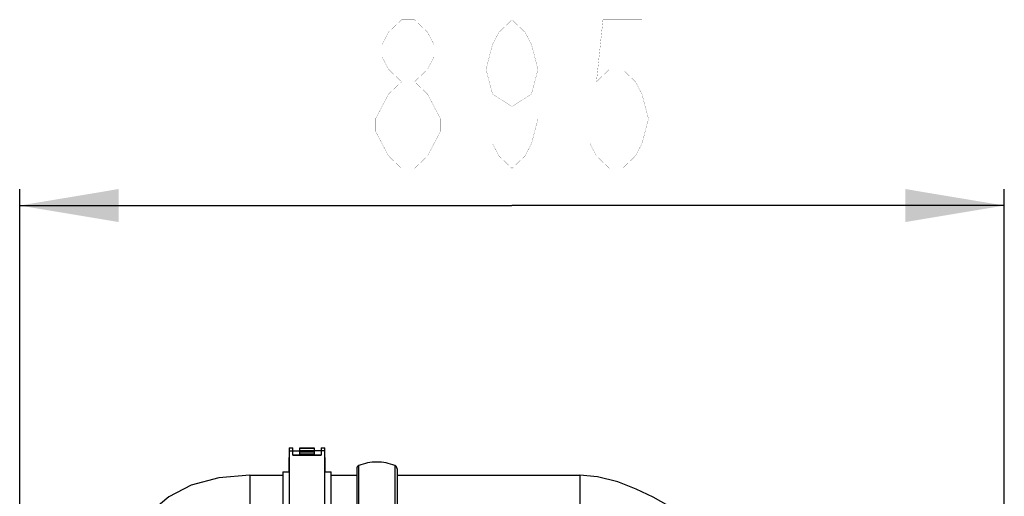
# Model space of a CAD drawing. Header units: millimetres. Extents: x 0 to 17835, y 0 to 12615.
# Tile 15 of 85: x 5377 to 6272, y 8168 to 8601. Entities that reach past the tile are written whole.
import ezdxf

# ---------------------------------------------------------------- set-up
doc = ezdxf.new("R2010")
doc.units = ezdxf.units.MM
doc.header["$LTSCALE"] = 980.925
doc.layers.get('0').update_dxf_attribs({"linetype": 'CONTINUOUS'})
for name, color, linetype in [('304109000042DXF_CONTINUOUS_LINE', 7, 'CONTINUOUS'), ('304109000043DXF_CONTINUOUS_LINE', 7, 'CONTINUOUS'), ('304109000100DXF_CONTINUOUS_LINE', 7, 'CONTINUOUS'), ('XIANLAN_DXF_CONTINUOUS_LINE', 7, 'CONTINUOUS'), ('运动范围-老_DXF_DIMENSION', 7, 'CONTINUOUS')]:
    doc.layers.add(name, color=color, linetype=linetype)
doc.styles.get("Standard").update_dxf_attribs({"font": 'txt', "width": 0.7})
doc.dimstyles.new('DIMSTYLE_3', dxfattribs={"dimtxt": 135, "dimasz": 90, "dimexe": 1, "dimexo": 0, "dimgap": 2.25, "dimtad": 1, "dimdsep": 46, "dimtxsty": 'Standard', "dimblk": '_FILLED', "dimblk1": '_FILLED', "dimblk2": '_FILLED', "dimcen": 0.09, "dimclrt": 5, "dimazin": 2, "dimtp": 0.8, "dimtm": 0.8, "dimtfac": 1, "dimtofl": 0, "dimtmove": 0, "dimatfit": 3, "dimldrblk": '_FILLED', "dimfxl": 0, "dimtolj": 1, "dimarcsym": 0})

# ---------------------------------------------------------------- blocks, each defined once
blk = doc.blocks.new('_FILLED')
at = {"color": 0, "linetype": 'ByBlock'}
blk.add_solid([(0, 0), (-1, 0.1667), (-1, -0.1667)], dxfattribs=at)
blk = doc.blocks.new('*D3')
at = {"layer": '运动范围-老_DXF_DIMENSION', "color": 2, "linetype": 'Continuous', "transparency": 16777216}
for p, q in [((5377.39, 6235.98), (5377.39, 8447.51)), ((6272.39, 6734.48), (6272.39, 8447.51)), ((5377.39, 8432.51), (5824.89, 8432.51)), ((6272.39, 8432.51), (5824.89, 8432.51))]:
    blk.add_line(p, q, dxfattribs=at)
at = {"layer": '运动范围-老_DXF_DIMENSION', "color": 2, "linetype": 'Continuous', "transparency": 16777216, "xscale": 90, "yscale": 90, "zscale": 90}
for p, rotation in [((5377.39, 8432.51), 179.9999999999), ((6272.39, 8432.51), 359.9999999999)]:
    blk.add_blockref('_FILLED', p, dxfattribs=dict(at, rotation=rotation))

msp = doc.modelspace()

# ---------------------------------------------------------------- linework, layer by layer
at = {"layer": '304109000042DXF_CONTINUOUS_LINE', "color": 7, "linetype": 'Continuous'}
for p, q in [((5622.349, 8212.315), (5622.054, 8195.415)), ((5622.454, 8212.315), (5622.349, 8212.315)), ((5622.454, 8212.415), (5622.454, 8109.441)), ((5622.454, 8212.415), (5625.554, 8212.415)), ((5625.554, 8205.621), (5625.554, 8212.415)), ((5625.554, 8209.615), (5631.854, 8209.615)), ((5631.854, 8212.115), (5631.854, 8206.615)), ((5631.854, 8212.115), (5645.254, 8212.115)), ((5645.254, 8206.615), (5645.254, 8212.115)), ((5651.554, 8209.615), (5645.254, 8209.615)), ((5651.554, 8212.415), (5651.554, 8205.621)), ((5651.554, 8212.415), (5654.654, 8212.415)), ((5654.654, 8130.843), (5654.654, 8212.415)), ((5654.759, 8212.315), (5654.654, 8212.315)), ((5655.054, 8195.415), (5654.759, 8212.315)), ((5651.554, 8205.831), (5625.554, 8205.831)), ((5625.554, 8205.621), (5651.554, 8205.621)), ((5645.254, 8206.615), (5631.854, 8206.615)), ((5622.054, 8195.415), (5622.054, 8190.415)), ((5655.054, 8190.415), (5655.054, 8195.415))]:
    msp.add_line(p, q, dxfattribs=at)
at = {"layer": '304109000042DXF_CONTINUOUS_LINE', "color": 9, "linetype": 'Continuous'}
for p, q in [((5622.454, 8209.72), (5625.554, 8209.72)), ((5645.254, 8212.101), (5631.854, 8212.101)), ((5631.854, 8209.827), (5645.254, 8209.827)), ((5645.254, 8208.376), (5631.854, 8208.376)), ((5654.654, 8209.72), (5651.554, 8209.72))]:
    msp.add_line(p, q, dxfattribs=at)
at = {"layer": '304109000042DXF_CONTINUOUS_LINE', "color": 7, "linetype": 'Continuous'}
for points, knots in [([(5622.364, 8190.475), (5622.371, 8190.795), (5622.396, 8191.655), (5622.397, 8192.518), (5622.454, 8193.056)], [0, 0, 0, 0, 0.3716822, 1, 1, 1, 1]), ([(5654.654, 8193.056), (5654.666, 8192.947), (5654.714, 8192.088), (5654.729, 8191.227), (5654.744, 8190.475)], [0, 0, 0, 0, 0.1267122, 1, 1, 1, 1])]:
    msp.add_open_spline(points, degree=3, knots=knots, dxfattribs=at)
at = {"layer": '304109000043DXF_CONTINUOUS_LINE', "color": 7, "linetype": 'Continuous'}
for p, q in [((5616.554, 8190.415), (5616.554, 8130.415)), ((5616.554, 8190.415), (5622.454, 8190.415)), ((5654.654, 8190.415), (5660.554, 8190.415)), ((5660.554, 8132.479), (5660.554, 8190.415))]:
    msp.add_line(p, q, dxfattribs=at)
at = {"layer": '304109000100DXF_CONTINUOUS_LINE', "color": 7, "linetype": 'Continuous'}
for p, q in [((5683.734, 8193.415), (5683.734, 8149.979)), ((5720.375, 8193.415), (5720.375, 8149.979))]:
    msp.add_line(p, q, dxfattribs=at)
at = {"layer": '304109000100DXF_CONTINUOUS_LINE', "color": 9, "linetype": 'Continuous'}
for p, q in [((5685.642, 8149.979), (5685.642, 8196.21)), ((5718.467, 8196.21), (5718.467, 8149.979))]:
    msp.add_line(p, q, dxfattribs=at)
at = {"layer": '304109000100DXF_CONTINUOUS_LINE', "color": 7, "linetype": 'Continuous'}
for centre, start, end in [((5686.734, 8193.415), 111.337575, 180), ((5717.375, 8193.415), 0, 68.662425)]:
    msp.add_arc(centre, 3, start, end, dxfattribs=at)
msp.add_open_spline([(5718.467, 8196.21), (5713.274, 8198.238), (5702.054, 8200.593), (5690.834, 8198.238), (5685.642, 8196.21)], degree=3, dxfattribs=at)
at = {"layer": 'XIANLAN_DXF_CONTINUOUS_LINE', "color": 7, "linetype": 'Continuous'}
for p, q in [((5616.554, 8190.415), (5616.554, 8130.415)), ((5586.554, 8187.415), (5616.554, 8187.415)), ((5660.554, 8187.415), (5683.734, 8187.415)), ((5720.375, 8187.415), (5886.554, 8187.415))]:
    msp.add_line(p, q, dxfattribs=at)
at = {"layer": 'XIANLAN_DXF_CONTINUOUS_LINE', "color": 9, "linetype": 'Continuous'}
msp.add_line((5586.554, 8187.384), (5586.554, 8133.446), dxfattribs=at)
at = {"layer": 'XIANLAN_DXF_CONTINUOUS_LINE', "color": 7, "linetype": 'Continuous'}
for points in [[(5586.555, 8187.384), (5558.513, 8185.226), (5533.355, 8178.496), (5512.865, 8167.882), (5496.111, 8153.576), (5482.656, 8135.251), (5472.876, 8113.231), (5466.953, 8088.918), (5464.26, 8063.024), (5464.123, 8035.84), (5466.016, 8007.266), (5469.584, 7976.71), (5474.611, 7943.566), (5480.732, 7908.098), (5487.356, 7871.149), (5493.797, 7833.515), (5499.331, 7795.836)], [(6029.247, 8115.349), (6022.166, 8121.164), (6013.334, 8128.128), (6003.254, 8135.717), (5992.16, 8143.636), (5980.13, 8151.691), (5967.141, 8159.723), (5953.064, 8167.567), (5937.777, 8174.926), (5921.053, 8181.341), (5902.655, 8185.984), (5886.555, 8187.406)]]:
    msp.add_lwpolyline(points, dxfattribs=at)
at = {"layer": 'XIANLAN_DXF_CONTINUOUS_LINE', "color": 9, "linetype": 'Continuous'}
msp.add_open_spline([(5886.554, 8187.415), (5886.547, 8185.142), (5886.554, 8177.196), (5886.615, 8165.995), (5886.437, 8154.169), (5886.908, 8145.561), (5885.795, 8139.31), (5887.337, 8135.232), (5886.547, 8134.18)], degree=3, knots=[0, 0, 0, 0, 0.1282017, 0.447674, 0.6303779, 0.7971716, 0.9258622, 1, 1, 1, 1], dxfattribs=at)
at = {"layer": '运动范围-老_DXF_DIMENSION', "color": 5, "linetype": 'Continuous', "const_width": 0.15}
for points in [[(5724.484, 8545.012), (5712.672, 8556.262), (5706.766, 8567.511), (5706.766, 8578.762), (5712.672, 8590.012), (5724.484, 8601.261), (5736.297, 8601.261), (5748.109, 8590.012), (5754.016, 8578.762), (5754.016, 8567.511), (5748.109, 8556.262), (5736.297, 8545.012)], [(5848.515, 8556.262), (5842.609, 8533.762), (5824.89, 8522.511), (5807.172, 8533.762), (5801.266, 8556.262), (5807.172, 8578.762), (5813.078, 8590.012), (5824.89, 8601.261), (5836.703, 8590.012), (5842.609, 8578.762), (5848.515, 8556.262), (5848.515, 8511.262), (5842.609, 8488.762), (5836.703, 8477.511), (5824.89, 8466.262), (5813.078, 8477.511), (5807.172, 8488.762)], [(5943.016, 8601.261), (5907.578, 8601.261), (5901.672, 8545.012), (5913.484, 8556.262), (5925.297, 8556.262), (5937.109, 8545.012), (5943.016, 8533.762), (5948.922, 8511.262), (5943.016, 8488.762), (5937.109, 8477.511), (5925.297, 8466.262), (5913.484, 8466.262), (5901.672, 8477.511), (5895.766, 8488.762)], [(5712.672, 8477.511), (5700.86, 8500.012), (5700.86, 8511.262), (5706.766, 8522.511), (5712.672, 8533.762), (5724.484, 8545.012), (5736.297, 8545.012), (5748.109, 8533.762)], [(5748.109, 8533.762), (5759.922, 8511.262), (5759.922, 8500.012), (5754.016, 8488.762), (5748.109, 8477.511), (5736.297, 8466.262), (5724.484, 8466.262)], [(5724.484, 8466.262), (5712.672, 8477.511)]]:
    msp.add_lwpolyline(points, dxfattribs=at)

# ---------------------------------------------------------------- dimensions: what is measured, and where the dimension line sits
at = {"layer": '运动范围-老_DXF_DIMENSION', "color": 2, "linetype": 'Continuous'}
dim = msp.add_linear_dim(base=(5377.391, 8432.512), p1=(6272.391, 6734.479), p2=(5377.391, 6235.979), angle=180, dimstyle='DIMSTYLE_3', dxfattribs=at)
dim.commit()
dim.dimension.update_dxf_attribs({"geometry": '*D3', "text_midpoint": (5683.141, 8432.512), "dimtype": 160})

doc.saveas('drawing.dxf')
